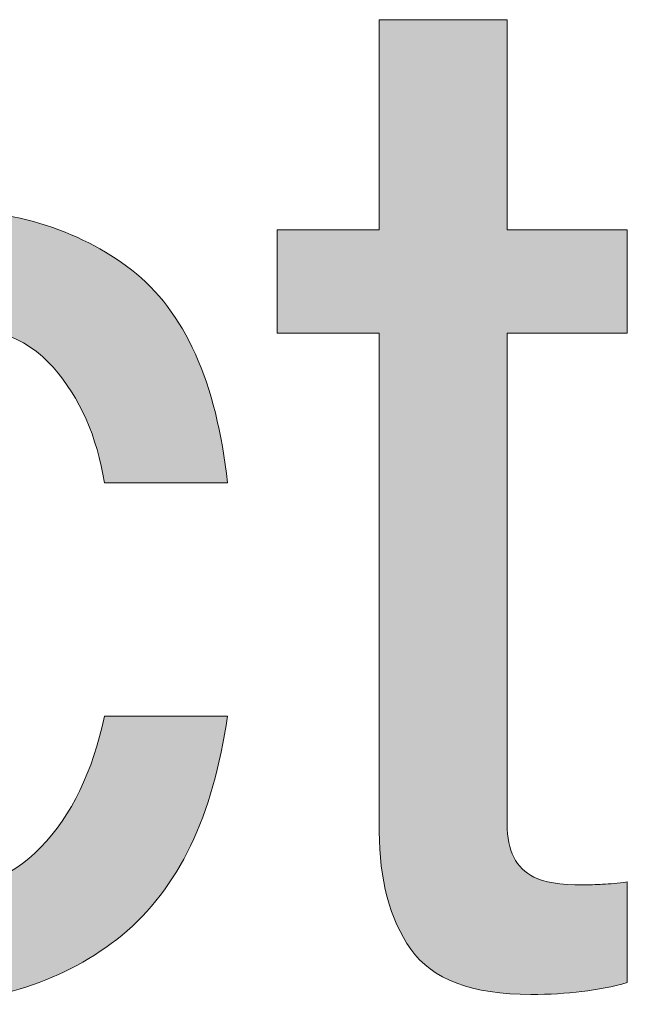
# Model space of a CAD drawing. Header units: inches. Extents: x 0 to 612, y 155 to 655.
# Tile 8 of 79: x 122.08 to 125.81, y 201.41 to 207.46. Entities that reach past the tile are written whole.
import ezdxf

# ---------------------------------------------------------------- set-up
doc = ezdxf.new("R2010")
doc.units = ezdxf.units.IN
doc.header["$MEASUREMENT"] = 0
doc.layers.add('Layer 1', color=7, linetype='Continuous')

# ---------------------------------------------------------------- blocks, each defined once
blk = doc.blocks.new('block 793')
at = {"layer": 'Layer 1', "lineweight": 0}
blk.add_open_spline([(122.7627, 205.9219), (123.0889, 205.668), (123.2852, 205.2324), (123.3516, 204.6143), (123.3516, 204.6143), (123.3516, 204.6143), (123.3516, 204.6143), (123.3516, 204.6143), (122.5967, 204.6143), (122.5967, 204.6143), (122.5967, 204.6143), (122.5967, 204.6143), (122.5967, 204.6143), (122.5508, 204.8994), (122.4458, 205.1357), (122.2817, 205.3242), (122.2817, 205.3242), (122.2817, 205.3242), (122.2817, 205.3242), (122.1177, 205.5127), (121.8545, 205.6064), (121.4922, 205.6064), (121.4922, 205.6064), (121.4922, 205.6064), (121.4922, 205.6064), (120.9976, 205.6064), (120.6436, 205.3652), (120.4307, 204.8828), (120.4307, 204.8828), (120.4307, 204.8828), (120.4307, 204.8828), (120.293, 204.5693), (120.2236, 204.1836), (120.2236, 203.7236), (120.2236, 203.7236), (120.2236, 203.7236), (120.2236, 203.7236), (120.2236, 203.2607), (120.3213, 202.8711), (120.5171, 202.5557), (120.5171, 202.5557), (120.5171, 202.5557), (120.5171, 202.5557), (120.7129, 202.2393), (121.02, 202.082), (121.4404, 202.082), (121.4404, 202.082), (121.4404, 202.082), (121.4404, 202.082), (121.7622, 202.082), (122.0181, 202.1807), (122.2061, 202.377), (122.2061, 202.377), (122.2061, 202.377), (122.2061, 202.377), (122.3945, 202.5732), (122.5249, 202.8418), (122.5967, 203.1826), (122.5967, 203.1826), (122.5967, 203.1826), (122.5967, 203.1826), (122.5967, 203.1826), (123.3516, 203.1826), (123.3516, 203.1826), (123.3516, 203.1826), (123.3516, 203.1826), (123.3516, 203.1826), (123.2651, 202.5693), (123.0498, 202.1221), (122.7046, 201.8379), (122.7046, 201.8379), (122.7046, 201.8379), (122.7046, 201.8379), (122.3594, 201.5547), (121.9175, 201.4131), (121.3799, 201.4131), (121.3799, 201.4131), (121.3799, 201.4131), (121.3799, 201.4131), (120.7759, 201.4131), (120.2944, 201.6348), (119.9346, 202.0752), (119.9346, 202.0752), (119.9346, 202.0752), (119.9346, 202.0752), (119.5747, 202.5166), (119.3955, 203.0693), (119.3955, 203.7305), (119.3955, 203.7305), (119.3955, 203.7305), (119.3955, 203.7305), (119.3955, 204.541), (119.5923, 205.1719), (119.9863, 205.624), (119.9863, 205.624), (119.9863, 205.624), (119.9863, 205.624), (120.3809, 206.0762), (120.8823, 206.3018), (121.4922, 206.3018), (121.4922, 206.3018), (121.4922, 206.3018), (121.4922, 206.3018), (122.0127, 206.3018), (122.4365, 206.1748), (122.7627, 205.9219)], degree=3, knots=[0, 0, 0, 0, 1, 1, 1, 2, 2, 2, 3, 3, 3, 4, 4, 4, 5, 5, 5, 6, 6, 6, 7, 7, 7, 8, 8, 8, 9, 9, 9, 10, 10, 10, 11, 11, 11, 12, 12, 12, 13, 13, 13, 14, 14, 14, 15, 15, 15, 16, 16, 16, 17, 17, 17, 18, 18, 18, 19, 19, 19, 20, 20, 20, 21, 21, 21, 22, 22, 22, 23, 23, 23, 24, 24, 24, 25, 25, 25, 26, 26, 26, 27, 27, 27, 28, 28, 28, 29, 29, 29, 30, 30, 30, 31, 31, 31, 32, 32, 32, 33, 33, 33, 34, 34, 34, 35, 35, 35, 35], dxfattribs=at)
blk = doc.blocks.new('block 794')
at = {"layer": 'Layer 1'}
h = blk.add_hatch(color=7, dxfattribs=at)
h.dxf.hatch_style = 2
edge = h.paths.add_edge_path()
edge.add_spline(control_points=[(122.7627, 205.9219), (123.0889, 205.668), (123.2852, 205.2324), (123.3516, 204.6143), (123.3516, 204.6143), (123.3516, 204.6143), (123.3516, 204.6143), (123.3516, 204.6143), (122.5967, 204.6143), (122.5967, 204.6143), (122.5967, 204.6143), (122.5967, 204.6143), (122.5967, 204.6143), (122.5508, 204.8994), (122.4458, 205.1357), (122.2817, 205.3242), (122.2817, 205.3242), (122.2817, 205.3242), (122.2817, 205.3242), (122.1177, 205.5127), (121.8545, 205.6064), (121.4922, 205.6064), (121.4922, 205.6064), (121.4922, 205.6064), (121.4922, 205.6064), (120.9976, 205.6064), (120.6436, 205.3652), (120.4307, 204.8828), (120.4307, 204.8828), (120.4307, 204.8828), (120.4307, 204.8828), (120.293, 204.5693), (120.2236, 204.1836), (120.2236, 203.7236), (120.2236, 203.7236), (120.2236, 203.7236), (120.2236, 203.7236), (120.2236, 203.2607), (120.3213, 202.8711), (120.5171, 202.5557), (120.5171, 202.5557), (120.5171, 202.5557), (120.5171, 202.5557), (120.7129, 202.2393), (121.02, 202.082), (121.4404, 202.082), (121.4404, 202.082), (121.4404, 202.082), (121.4404, 202.082), (121.7622, 202.082), (122.0181, 202.1807), (122.2061, 202.377), (122.2061, 202.377), (122.2061, 202.377), (122.2061, 202.377), (122.3945, 202.5732), (122.5249, 202.8418), (122.5967, 203.1826), (122.5967, 203.1826), (122.5967, 203.1826), (122.5967, 203.1826), (122.5967, 203.1826), (123.3516, 203.1826), (123.3516, 203.1826), (123.3516, 203.1826), (123.3516, 203.1826), (123.3516, 203.1826), (123.2651, 202.5693), (123.0498, 202.1221), (122.7046, 201.8379), (122.7046, 201.8379), (122.7046, 201.8379), (122.7046, 201.8379), (122.3594, 201.5547), (121.9175, 201.4131), (121.3799, 201.4131), (121.3799, 201.4131), (121.3799, 201.4131), (121.3799, 201.4131), (120.7759, 201.4131), (120.2944, 201.6348), (119.9346, 202.0752), (119.9346, 202.0752), (119.9346, 202.0752), (119.9346, 202.0752), (119.5747, 202.5166), (119.3955, 203.0693), (119.3955, 203.7305), (119.3955, 203.7305), (119.3955, 203.7305), (119.3955, 203.7305), (119.3955, 204.541), (119.5923, 205.1719), (119.9863, 205.624), (119.9863, 205.624), (119.9863, 205.624), (119.9863, 205.624), (120.3809, 206.0762), (120.8823, 206.3018), (121.4922, 206.3018), (121.4922, 206.3018), (121.4922, 206.3018), (121.4922, 206.3018), (122.0127, 206.3018), (122.4365, 206.1748), (122.7627, 205.9219), (122.7627, 205.9219), (122.7627, 205.9219), (122.7627, 205.9219)], knot_values=[0, 0, 0, 0, 1, 1, 1, 2, 2, 2, 3, 3, 3, 4, 4, 4, 5, 5, 5, 6, 6, 6, 7, 7, 7, 8, 8, 8, 9, 9, 9, 10, 10, 10, 11, 11, 11, 12, 12, 12, 13, 13, 13, 14, 14, 14, 15, 15, 15, 16, 16, 16, 17, 17, 17, 18, 18, 18, 19, 19, 19, 20, 20, 20, 21, 21, 21, 22, 22, 22, 23, 23, 23, 24, 24, 24, 25, 25, 25, 26, 26, 26, 27, 27, 27, 28, 28, 28, 29, 29, 29, 30, 30, 30, 31, 31, 31, 32, 32, 32, 33, 33, 33, 34, 34, 34, 35, 35, 35, 36, 36, 36, 36], degree=3, periodic=1)
at = {"layer": 'Layer 1', "lineweight": 0}
blk.add_open_spline([(122.7627, 205.9219), (123.0889, 205.668), (123.2852, 205.2324), (123.3516, 204.6143), (123.3516, 204.6143), (123.3516, 204.6143), (123.3516, 204.6143), (123.3516, 204.6143), (122.5967, 204.6143), (122.5967, 204.6143), (122.5967, 204.6143), (122.5967, 204.6143), (122.5967, 204.6143), (122.5508, 204.8994), (122.4458, 205.1357), (122.2817, 205.3242), (122.2817, 205.3242), (122.2817, 205.3242), (122.2817, 205.3242), (122.1177, 205.5127), (121.8545, 205.6064), (121.4922, 205.6064), (121.4922, 205.6064), (121.4922, 205.6064), (121.4922, 205.6064), (120.9976, 205.6064), (120.6436, 205.3652), (120.4307, 204.8828), (120.4307, 204.8828), (120.4307, 204.8828), (120.4307, 204.8828), (120.293, 204.5693), (120.2236, 204.1836), (120.2236, 203.7236), (120.2236, 203.7236), (120.2236, 203.7236), (120.2236, 203.7236), (120.2236, 203.2607), (120.3213, 202.8711), (120.5171, 202.5557), (120.5171, 202.5557), (120.5171, 202.5557), (120.5171, 202.5557), (120.7129, 202.2393), (121.02, 202.082), (121.4404, 202.082), (121.4404, 202.082), (121.4404, 202.082), (121.4404, 202.082), (121.7622, 202.082), (122.0181, 202.1807), (122.2061, 202.377), (122.2061, 202.377), (122.2061, 202.377), (122.2061, 202.377), (122.3945, 202.5732), (122.5249, 202.8418), (122.5967, 203.1826), (122.5967, 203.1826), (122.5967, 203.1826), (122.5967, 203.1826), (122.5967, 203.1826), (123.3516, 203.1826), (123.3516, 203.1826), (123.3516, 203.1826), (123.3516, 203.1826), (123.3516, 203.1826), (123.2651, 202.5693), (123.0498, 202.1221), (122.7046, 201.8379), (122.7046, 201.8379), (122.7046, 201.8379), (122.7046, 201.8379), (122.3594, 201.5547), (121.9175, 201.4131), (121.3799, 201.4131), (121.3799, 201.4131), (121.3799, 201.4131), (121.3799, 201.4131), (120.7759, 201.4131), (120.2944, 201.6348), (119.9346, 202.0752), (119.9346, 202.0752), (119.9346, 202.0752), (119.9346, 202.0752), (119.5747, 202.5166), (119.3955, 203.0693), (119.3955, 203.7305), (119.3955, 203.7305), (119.3955, 203.7305), (119.3955, 203.7305), (119.3955, 204.541), (119.5923, 205.1719), (119.9863, 205.624), (119.9863, 205.624), (119.9863, 205.624), (119.9863, 205.624), (120.3809, 206.0762), (120.8823, 206.3018), (121.4922, 206.3018), (121.4922, 206.3018), (121.4922, 206.3018), (121.4922, 206.3018), (122.0127, 206.3018), (122.4365, 206.1748), (122.7627, 205.9219), (122.7627, 205.9219), (122.7627, 205.9219), (122.7627, 205.9219)], degree=3, knots=[0, 0, 0, 0, 1, 1, 1, 2, 2, 2, 3, 3, 3, 4, 4, 4, 5, 5, 5, 6, 6, 6, 7, 7, 7, 8, 8, 8, 9, 9, 9, 10, 10, 10, 11, 11, 11, 12, 12, 12, 13, 13, 13, 14, 14, 14, 15, 15, 15, 16, 16, 16, 17, 17, 17, 18, 18, 18, 19, 19, 19, 20, 20, 20, 21, 21, 21, 22, 22, 22, 23, 23, 23, 24, 24, 24, 25, 25, 25, 26, 26, 26, 27, 27, 27, 28, 28, 28, 29, 29, 29, 30, 30, 30, 31, 31, 31, 32, 32, 32, 33, 33, 33, 34, 34, 34, 35, 35, 35, 36, 36, 36, 36], dxfattribs=at)
blk = doc.blocks.new('block 795')
at = {"layer": 'Layer 1', "lineweight": 0}
blk.add_open_spline([(124.2837, 207.458), (124.2837, 207.458), (125.0688, 207.458), (125.0688, 207.458), (125.0688, 207.458), (125.0688, 207.458), (125.0688, 207.458), (125.0688, 207.458), (125.0688, 206.168), (125.0688, 206.168), (125.0688, 206.168), (125.0688, 206.168), (125.0688, 206.168), (125.0688, 206.168), (125.8066, 206.168), (125.8066, 206.168), (125.8066, 206.168), (125.8066, 206.168), (125.8066, 206.168), (125.8066, 206.168), (125.8066, 205.5332), (125.8066, 205.5332), (125.8066, 205.5332), (125.8066, 205.5332), (125.8066, 205.5332), (125.8066, 205.5332), (125.0688, 205.5332), (125.0688, 205.5332), (125.0688, 205.5332), (125.0688, 205.5332), (125.0688, 205.5332), (125.0688, 205.5332), (125.0688, 202.5176), (125.0688, 202.5176), (125.0688, 202.5176), (125.0688, 202.5176), (125.0688, 202.5176), (125.0688, 202.3574), (125.123, 202.249), (125.2324, 202.1943), (125.2324, 202.1943), (125.2324, 202.1943), (125.2324, 202.1943), (125.293, 202.1631), (125.394, 202.1465), (125.5347, 202.1465), (125.5347, 202.1465), (125.5347, 202.1465), (125.5347, 202.1465), (125.5718, 202.1465), (125.6123, 202.1475), (125.6553, 202.1504), (125.6553, 202.1504), (125.6553, 202.1504), (125.6553, 202.1504), (125.6987, 202.1514), (125.7485, 202.1562), (125.8066, 202.1641), (125.8066, 202.1641), (125.8066, 202.1641), (125.8066, 202.1641), (125.8066, 202.1641), (125.8066, 201.5469), (125.8066, 201.5469), (125.8066, 201.5469), (125.8066, 201.5469), (125.8066, 201.5469), (125.7173, 201.5215), (125.6245, 201.5029), (125.5283, 201.4912), (125.5283, 201.4912), (125.5283, 201.4912), (125.5283, 201.4912), (125.4316, 201.4795), (125.3276, 201.4736), (125.2153, 201.4736), (125.2153, 201.4736), (125.2153, 201.4736), (125.2153, 201.4736), (124.853, 201.4736), (124.6069, 201.5664), (124.4775, 201.752), (124.4775, 201.752), (124.4775, 201.752), (124.4775, 201.752), (124.3481, 201.9375), (124.2837, 202.1777), (124.2837, 202.4746), (124.2837, 202.4746), (124.2837, 202.4746), (124.2837, 202.4746), (124.2837, 202.4746), (124.2837, 205.5332), (124.2837, 205.5332), (124.2837, 205.5332), (124.2837, 205.5332), (124.2837, 205.5332), (124.2837, 205.5332), (123.6577, 205.5332), (123.6577, 205.5332), (123.6577, 205.5332), (123.6577, 205.5332), (123.6577, 205.5332), (123.6577, 205.5332), (123.6577, 206.168), (123.6577, 206.168), (123.6577, 206.168), (123.6577, 206.168), (123.6577, 206.168), (123.6577, 206.168), (124.2837, 206.168), (124.2837, 206.168), (124.2837, 206.168), (124.2837, 206.168), (124.2837, 206.168), (124.2837, 206.168), (124.2837, 207.458), (124.2837, 207.458)], degree=3, knots=[0, 0, 0, 0, 1, 1, 1, 2, 2, 2, 3, 3, 3, 4, 4, 4, 5, 5, 5, 6, 6, 6, 7, 7, 7, 8, 8, 8, 9, 9, 9, 10, 10, 10, 11, 11, 11, 12, 12, 12, 13, 13, 13, 14, 14, 14, 15, 15, 15, 16, 16, 16, 17, 17, 17, 18, 18, 18, 19, 19, 19, 20, 20, 20, 21, 21, 21, 22, 22, 22, 23, 23, 23, 24, 24, 24, 25, 25, 25, 26, 26, 26, 27, 27, 27, 28, 28, 28, 29, 29, 29, 30, 30, 30, 31, 31, 31, 32, 32, 32, 33, 33, 33, 34, 34, 34, 35, 35, 35, 36, 36, 36, 37, 37, 37, 38, 38, 38, 39, 39, 39, 39], dxfattribs=at)
blk = doc.blocks.new('block 796')
at = {"layer": 'Layer 1'}
h = blk.add_hatch(color=7, dxfattribs=at)
h.dxf.hatch_style = 2
edge = h.paths.add_edge_path()
edge.add_spline(control_points=[(124.2837, 207.458), (124.2837, 207.458), (125.0688, 207.458), (125.0688, 207.458), (125.0688, 207.458), (125.0688, 207.458), (125.0688, 207.458), (125.0688, 207.458), (125.0688, 206.168), (125.0688, 206.168), (125.0688, 206.168), (125.0688, 206.168), (125.0688, 206.168), (125.0688, 206.168), (125.8066, 206.168), (125.8066, 206.168), (125.8066, 206.168), (125.8066, 206.168), (125.8066, 206.168), (125.8066, 206.168), (125.8066, 205.5332), (125.8066, 205.5332), (125.8066, 205.5332), (125.8066, 205.5332), (125.8066, 205.5332), (125.8066, 205.5332), (125.0688, 205.5332), (125.0688, 205.5332), (125.0688, 205.5332), (125.0688, 205.5332), (125.0688, 205.5332), (125.0688, 205.5332), (125.0688, 202.5176), (125.0688, 202.5176), (125.0688, 202.5176), (125.0688, 202.5176), (125.0688, 202.5176), (125.0688, 202.3574), (125.123, 202.249), (125.2324, 202.1943), (125.2324, 202.1943), (125.2324, 202.1943), (125.2324, 202.1943), (125.293, 202.1631), (125.394, 202.1465), (125.5347, 202.1465), (125.5347, 202.1465), (125.5347, 202.1465), (125.5347, 202.1465), (125.5718, 202.1465), (125.6123, 202.1475), (125.6553, 202.1504), (125.6553, 202.1504), (125.6553, 202.1504), (125.6553, 202.1504), (125.6987, 202.1514), (125.7485, 202.1562), (125.8066, 202.1641), (125.8066, 202.1641), (125.8066, 202.1641), (125.8066, 202.1641), (125.8066, 202.1641), (125.8066, 201.5469), (125.8066, 201.5469), (125.8066, 201.5469), (125.8066, 201.5469), (125.8066, 201.5469), (125.7173, 201.5215), (125.6245, 201.5029), (125.5283, 201.4912), (125.5283, 201.4912), (125.5283, 201.4912), (125.5283, 201.4912), (125.4316, 201.4795), (125.3276, 201.4736), (125.2153, 201.4736), (125.2153, 201.4736), (125.2153, 201.4736), (125.2153, 201.4736), (124.853, 201.4736), (124.6069, 201.5664), (124.4775, 201.752), (124.4775, 201.752), (124.4775, 201.752), (124.4775, 201.752), (124.3481, 201.9375), (124.2837, 202.1777), (124.2837, 202.4746), (124.2837, 202.4746), (124.2837, 202.4746), (124.2837, 202.4746), (124.2837, 202.4746), (124.2837, 205.5332), (124.2837, 205.5332), (124.2837, 205.5332), (124.2837, 205.5332), (124.2837, 205.5332), (124.2837, 205.5332), (123.6577, 205.5332), (123.6577, 205.5332), (123.6577, 205.5332), (123.6577, 205.5332), (123.6577, 205.5332), (123.6577, 205.5332), (123.6577, 206.168), (123.6577, 206.168), (123.6577, 206.168), (123.6577, 206.168), (123.6577, 206.168), (123.6577, 206.168), (124.2837, 206.168), (124.2837, 206.168), (124.2837, 206.168), (124.2837, 206.168), (124.2837, 206.168), (124.2837, 206.168), (124.2837, 207.458), (124.2837, 207.458), (124.2837, 207.458), (124.2837, 207.458), (124.2837, 207.458)], knot_values=[0, 0, 0, 0, 1, 1, 1, 2, 2, 2, 3, 3, 3, 4, 4, 4, 5, 5, 5, 6, 6, 6, 7, 7, 7, 8, 8, 8, 9, 9, 9, 10, 10, 10, 11, 11, 11, 12, 12, 12, 13, 13, 13, 14, 14, 14, 15, 15, 15, 16, 16, 16, 17, 17, 17, 18, 18, 18, 19, 19, 19, 20, 20, 20, 21, 21, 21, 22, 22, 22, 23, 23, 23, 24, 24, 24, 25, 25, 25, 26, 26, 26, 27, 27, 27, 28, 28, 28, 29, 29, 29, 30, 30, 30, 31, 31, 31, 32, 32, 32, 33, 33, 33, 34, 34, 34, 35, 35, 35, 36, 36, 36, 37, 37, 37, 38, 38, 38, 39, 39, 39, 40, 40, 40, 40], degree=3, periodic=1)
at = {"layer": 'Layer 1', "lineweight": 0}
blk.add_open_spline([(124.2837, 207.458), (124.2837, 207.458), (125.0688, 207.458), (125.0688, 207.458), (125.0688, 207.458), (125.0688, 207.458), (125.0688, 207.458), (125.0688, 207.458), (125.0688, 206.168), (125.0688, 206.168), (125.0688, 206.168), (125.0688, 206.168), (125.0688, 206.168), (125.0688, 206.168), (125.8066, 206.168), (125.8066, 206.168), (125.8066, 206.168), (125.8066, 206.168), (125.8066, 206.168), (125.8066, 206.168), (125.8066, 205.5332), (125.8066, 205.5332), (125.8066, 205.5332), (125.8066, 205.5332), (125.8066, 205.5332), (125.8066, 205.5332), (125.0688, 205.5332), (125.0688, 205.5332), (125.0688, 205.5332), (125.0688, 205.5332), (125.0688, 205.5332), (125.0688, 205.5332), (125.0688, 202.5176), (125.0688, 202.5176), (125.0688, 202.5176), (125.0688, 202.5176), (125.0688, 202.5176), (125.0688, 202.3574), (125.123, 202.249), (125.2324, 202.1943), (125.2324, 202.1943), (125.2324, 202.1943), (125.2324, 202.1943), (125.293, 202.1631), (125.394, 202.1465), (125.5347, 202.1465), (125.5347, 202.1465), (125.5347, 202.1465), (125.5347, 202.1465), (125.5718, 202.1465), (125.6123, 202.1475), (125.6553, 202.1504), (125.6553, 202.1504), (125.6553, 202.1504), (125.6553, 202.1504), (125.6987, 202.1514), (125.7485, 202.1562), (125.8066, 202.1641), (125.8066, 202.1641), (125.8066, 202.1641), (125.8066, 202.1641), (125.8066, 202.1641), (125.8066, 201.5469), (125.8066, 201.5469), (125.8066, 201.5469), (125.8066, 201.5469), (125.8066, 201.5469), (125.7173, 201.5215), (125.6245, 201.5029), (125.5283, 201.4912), (125.5283, 201.4912), (125.5283, 201.4912), (125.5283, 201.4912), (125.4316, 201.4795), (125.3276, 201.4736), (125.2153, 201.4736), (125.2153, 201.4736), (125.2153, 201.4736), (125.2153, 201.4736), (124.853, 201.4736), (124.6069, 201.5664), (124.4775, 201.752), (124.4775, 201.752), (124.4775, 201.752), (124.4775, 201.752), (124.3481, 201.9375), (124.2837, 202.1777), (124.2837, 202.4746), (124.2837, 202.4746), (124.2837, 202.4746), (124.2837, 202.4746), (124.2837, 202.4746), (124.2837, 205.5332), (124.2837, 205.5332), (124.2837, 205.5332), (124.2837, 205.5332), (124.2837, 205.5332), (124.2837, 205.5332), (123.6577, 205.5332), (123.6577, 205.5332), (123.6577, 205.5332), (123.6577, 205.5332), (123.6577, 205.5332), (123.6577, 205.5332), (123.6577, 206.168), (123.6577, 206.168), (123.6577, 206.168), (123.6577, 206.168), (123.6577, 206.168), (123.6577, 206.168), (124.2837, 206.168), (124.2837, 206.168), (124.2837, 206.168), (124.2837, 206.168), (124.2837, 206.168), (124.2837, 206.168), (124.2837, 207.458), (124.2837, 207.458), (124.2837, 207.458), (124.2837, 207.458), (124.2837, 207.458)], degree=3, knots=[0, 0, 0, 0, 1, 1, 1, 2, 2, 2, 3, 3, 3, 4, 4, 4, 5, 5, 5, 6, 6, 6, 7, 7, 7, 8, 8, 8, 9, 9, 9, 10, 10, 10, 11, 11, 11, 12, 12, 12, 13, 13, 13, 14, 14, 14, 15, 15, 15, 16, 16, 16, 17, 17, 17, 18, 18, 18, 19, 19, 19, 20, 20, 20, 21, 21, 21, 22, 22, 22, 23, 23, 23, 24, 24, 24, 25, 25, 25, 26, 26, 26, 27, 27, 27, 28, 28, 28, 29, 29, 29, 30, 30, 30, 31, 31, 31, 32, 32, 32, 33, 33, 33, 34, 34, 34, 35, 35, 35, 36, 36, 36, 37, 37, 37, 38, 38, 38, 39, 39, 39, 40, 40, 40, 40], dxfattribs=at)
blk = doc.blocks.new('block 708')
at = {"layer": 'Layer 1'}
for name in ['block 795', 'block 796', 'block 793', 'block 794']:
    blk.add_blockref(name, (0, 0), dxfattribs=at)
blk = doc.blocks.new('block 707')
at = {"layer": 'Layer 1'}
blk.add_blockref('block 708', (0, 0), dxfattribs=at)
blk = doc.blocks.new('block 4')
at = {"layer": 'Layer 1'}
blk.add_blockref('block 707', (0, 0), dxfattribs=at)
blk = doc.blocks.new('block 3')
at = {"layer": 'Layer 1'}
blk.add_blockref('block 4', (0, 0), dxfattribs=at)
blk = doc.blocks.new('block 2')
at = {"layer": 'Layer 1'}
blk.add_blockref('block 3', (0, 0), dxfattribs=at)

msp = doc.modelspace()

# ---------------------------------------------------------------- block references
at = {"layer": 'Layer 1'}
msp.add_blockref('block 2', (0, 0), dxfattribs=at)

doc.saveas('drawing.dxf')
